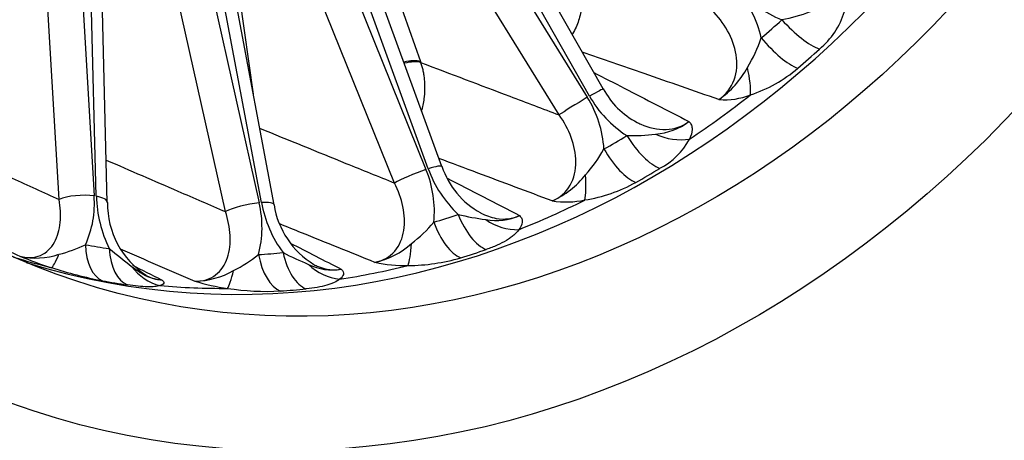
# Model space of a CAD drawing. Header units: millimetres. Extents: x 0 to 2285, y 0 to 1615.
# Tile 8 of 22: x 1565 to 1757, y 244 to 326. Entities that reach past the tile are written whole.
import ezdxf

# ---------------------------------------------------------------- set-up
doc = ezdxf.new("R2010")
doc.units = ezdxf.units.MM
doc.header["$LTSCALE"] = 7.692308
doc.layers.add('CAP450B', color=7, linetype='Continuous')
doc.layers.add('Default', color=7, linetype='Continuous')

# ---------------------------------------------------------------- blocks, each defined once
blk = doc.blocks.new('SE1')
at = {"layer": 'CAP450B', "color": 7, "linetype": 'Continuous'}
for p, q in [((1618.77, 387.14), (1643.31, 317.61)), ((1600.84, 380.63), (1610.72, 311.25)), ((1678.97, 312.26), (1648.78, 365.38)), ((1676.3, 310.88), (1646.11, 363.99)), ((1643.81, 362.65), (1675.88, 310.63)), ((1670.36, 307.2), (1638.29, 359.22)), ((1644.85, 296.7), (1624.09, 353.79)), ((1647.49, 297.15), (1626.73, 354.25)), ((1621.65, 353.01), (1644.41, 296.56)), ((1576.22, 349.9), (1579.68, 291.4)), ((1638.27, 293.91), (1615.51, 350.35)), ((1572.85, 290.72), (1569.39, 349.22)), ((1580.11, 291.33), (1578.61, 349.5)), ((1582.26, 290.14), (1580.76, 348.31)), ((1598.79, 348.69), (1611.87, 290.05)), ((1612.31, 290.09), (1601.26, 348.89)), ((1614.77, 289.68), (1603.72, 348.48)), ((1605.29, 288.33), (1592.21, 346.97)), ((1643.31, 317.61), (1643.37, 317.43))]:
    blk.add_line(p, q, dxfattribs=at)
for centre, radius, start, end in [((1689.31, 317.56), 21.03, 12.7923, 42.1204), ((1721.25, 344.96), 20.57, 219.0825, 248.8651), ((1707.46, 358.54), 33.37, 281.0153, 290.9321), ((1711.41, 331.85), 15.3, 309.4989, 343.0252), ((1611.36, 437.22), 151.4, 310.566, 312.5975), ((1682.35, 331.68), 29.05, 328.4462, 340.9868), ((1614.53, 435.94), 157.47, 310.5533, 312.6102), ((1690.67, 325.38), 18.69, 305.6349, 331.5458), ((1699.36, 336.73), 26.94, 288.0559, 310.6496), ((1692.84, 319.67), 15.7, 208.1032, 242.5008), ((1702.61, 324.05), 13.91, 265.6739, 291.4985), ((1657.81, 299.26), 21.35, 3.4772, 32.1802), ((1695.13, 321.38), 21.56, 209.1453, 237.6481), ((1688.29, 315.63), 12.21, 274.2163, 307.3423), ((1684.34, 342.33), 39.18, 268.9063, 277.1037), ((1610.68, 423.26), 140.5, 299.149, 301.2591), ((1683.79, 308.88), 13.62, 297.2833, 331.9974), ((1654.3, 314.42), 28.43, 318.2725, 330.8138), ((1624.82, 288.37), 21.23, 354.2861, 22.682), ((1666.29, 304.36), 22.76, 199.6494, 226.7037), ((1662.88, 302.26), 16.19, 198.3376, 241.2254), ((1614.06, 421.86), 146.36, 299.1375, 301.2707), ((13961.44, 24063.22), 26768.3, 242.614123, 242.648211), ((1661.69, 306.43), 17.63, 294.6356, 321.6752), ((1670.52, 320.79), 30.58, 279.1901, 298.9528), ((1560.73, 289.83), 19.01, 335.2616, 4.7302), ((1604.9, 292.02), 24.79, 181.5929, 206.1044), ((1598.91, 289.83), 16.62, 178.9839, 237.2697), ((1591.95, 285.25), 20.48, 344.9817, 13.5692), ((1635.85, 294.46), 23.94, 190.5135, 216.1715), ((1671.7, 308), 17.79, 261.3825, 282.0147), ((1631.2, 292.24), 16.63, 188.8927, 238.6973), ((1624.6, 304.14), 27.84, 307.6712, 320.0542), ((1608.14, 411.3), 130.63, 286.8203, 289.0018), ((1663.25, 339.77), 53.48, 256.4016, 262.2933), ((1658.17, 297.38), 10.81, 258.8585, 294.602), ((13327.19, 26106.48), 28379.05, 245.492674, 245.514694), ((1565.65, 307.87), 28.78, 284.4592, 295.427), ((1600.54, 403.46), 123.66, 259.4991, 261.6745), ((1979.9, 777.27), 635.61, 231.31637, 231.81744), ((14118.34, 29374.91), 31678.75, 246.693744, 246.722412), ((12141.64, 20761.31), 23024.82, 242.802504, 242.830298), ((1630.83, 294.34), 16.31, 282.8597, 311.3867), ((1611.76, 409.86), 136.36, 286.8106, 289.0115), ((1568.35, 293.32), 14.05, 257.0941, 288.5873), ((1595.84, 354.74), 81.12, 247.8161, 252.4471), ((1594.54, 301.66), 27.71, 296.4397, 308.3661), ((1604.06, 403.96), 124.26, 273.5432, 275.7577), ((1659.86, 368.29), 98.06, 243.7727, 246.9762), ((1640.79, 314.56), 36.74, 270.1841, 286.456), ((1596.34, 354.16), 80.72, 251.9851, 259.2645), ((10941.45, 18907.32), 20846.06, 243.337593, 243.355081), ((1599.26, 289.82), 15.04, 270.2925, 300.4228), ((1626.08, 286.96), 10.02, 242.8656, 280.3322), ((1639.93, 301.99), 24.18, 256.9298, 272.3181), ((1604.97, 402.5), 129.82, 259.4957, 261.6779), ((1610.62, 310.33), 37.3, 252.3875, 262.4397), ((1613.3, 321.77), 49, 261.0935, 273.1646), ((1607.99, 402.64), 130.04, 273.5362, 275.7647)]:
    blk.add_arc(centre, radius, start, end, dxfattribs=at)
for centre, major_axis, ratio, start_param, end_param in [((1592.23, 479.78), (76.49, 211.6), 0.827748, 0, 3.141593), ((1627.91, 466.88), (-67.41, -186.49), 0.827748, 0.038263, 3.103329), ((1716.48, 327.43), (-6.77, 7.36), 0.307265, 1.51357, 2.604611), ((1712.46, 323.87), (-6.5, 7.6), 0.308928, 1.524495, 2.615536), ((1639.47, 315.26), (-4.72, -1.66), 0.394604, 3.634297, 4.440555), ((1639.53, 315.09), (-4.7, -1.71), 0.378542, 3.630697, 4.4366), ((1703.82, 318.92), (3.1, -9.51), 0.250756, 0.531466, 1.230228), ((1674.62, 309.79), (-4.35, -2.47), 0.02502, 3.141593, 4.302386), ((1625.15, 467.88), (-67.37, -186.36), 0.827748, 0.84502, 0.924386), ((1674.2, 309.55), (4.26, 2.62), 0.009445, 1.160176, 2.691948), ((1692.53, 310.71), (-9.11, 4.11), 0.799483, 1.564225, 2.262987), ((1686.94, 305.33), (5.19, -8.55), 0.399134, 4.723838, 5.814879), ((1682.47, 302.73), (4.87, -8.73), 0.398552, 4.738527, 5.829569), ((1642.35, 295.3), (4.64, 1.87), 0.089891, 1.074698, 2.60647), ((1642.79, 295.44), (-4.7, -1.71), 0.108329, 3.141593, 4.219714), ((1673.15, 299.43), (1.63, -9.87), 0.187309, 0.431309, 1.130071), ((1576.83, 290.08), (4.99, 0.3), 0.283472, 0.946821, 2.478593), ((1577.27, 290.01), (-5, -0.13), 0.305129, 3.141593, 4.098208), ((1609.41, 288.72), (4.88, 1.09), 0.182584, 1.00319, 2.534962), ((1609.86, 288.75), (-4.91, -0.92), 0.203079, 3.141593, 4.151267), ((1625.15, 467.88), (-67.37, -186.36), 0.827748, 0.635581, 0.714947), ((1650.06, 288.77), (2.89, -9.57), 0.470485, 4.834049, 5.925091), ((1654.79, 290.3), (3.26, -9.46), 0.473833, 4.816071, 5.907112), ((1660.9, 293.93), (8.09, -5.88), 0.863381, 4.74369, 5.442452), ((1583.7, 284.52), (-1.82, -9.83), 0.549609, 5.084418, 6.17546), ((1588.33, 283.75), (-1.45, -9.89), 0.559551, 5.06336, 6.154401), ((1640.39, 287.3), (0.08, -10), 0.138677, 0.323337, 1.022098), ((1625.15, 467.88), (-67.37, -186.36), 0.827748, 0.039919, 0.086628), ((1574.36, 286.89), (-3.08, -9.51), 0.09362, 0.092337, 0.791099), ((1616.65, 282.61), (0.62, -9.98), 0.521581, 4.951058, 6.042099), ((1621.44, 283), (1, -9.95), 0.528095, 4.930771, 6.021812), ((1594.44, 283.56), (2.99, -9.54), 0.944831, 5.060761, 5.759522), ((1606.97, 283.06), (-1.51, -9.89), 0.106985, 0.209527, 0.908289), ((1627.72, 284.75), (6.26, -7.8), 0.912546, 4.847155, 5.545917), ((1625.15, 467.88), (-67.37, -186.36), 0.827748, 0.426141, 0.505507), ((1625.15, 467.88), (-67.37, -186.36), 0.827748, 0.216702, 0.296068)]:
    blk.add_ellipse(centre, major_axis=major_axis, ratio=ratio, start_param=start_param, end_param=end_param, dxfattribs=at)
for major_axis in [(76.49, 211.6), (67.41, 186.49)]:
    blk.add_ellipse((1639.72, 462.61), major_axis=major_axis, ratio=0.827748, dxfattribs=at)
for points, knots in [([(1668.91, 691.27), (1668.04, 691.6), (1665.13, 692.69), (1659.44, 694.47), (1652.33, 696.41), (1645.07, 698.03), (1637.74, 699.32), (1630.34, 700.29), (1622.89, 700.92), (1615.39, 701.23), (1607.85, 701.2), (1600.29, 700.84), (1592.71, 700.15), (1585.14, 699.13), (1577.57, 697.78), (1570.02, 696.1), (1562.5, 694.1), (1555.02, 691.77), (1547.6, 689.12), (1540.24, 686.16), (1532.96, 682.88), (1525.77, 679.29), (1518.68, 675.4), (1511.69, 671.22), (1504.83, 666.74), (1498.1, 661.99), (1491.51, 656.95), (1485.07, 651.65), (1478.79, 646.08), (1472.69, 640.27), (1466.77, 634.21), (1461.03, 627.92), (1455.5, 621.41), (1450.17, 614.68), (1445.05, 607.75), (1440.16, 600.62), (1435.5, 593.32), (1431.07, 585.84), (1426.89, 578.2), (1422.95, 570.42), (1419.27, 562.5), (1415.85, 554.45), (1412.69, 546.29), (1409.81, 538.03), (1407.2, 529.69), (1404.86, 521.26), (1402.81, 512.78), (1401.05, 504.24), (1399.57, 495.66), (1398.38, 487.06), (1397.49, 478.45), (1396.88, 469.83), (1396.58, 461.23), (1396.57, 452.65), (1396.86, 444.12), (1397.44, 435.63), (1398.32, 427.21), (1399.49, 418.87), (1400.96, 410.62), (1402.72, 402.47), (1404.77, 394.44), (1407.1, 386.54), (1409.72, 378.78), (1412.62, 371.17), (1415.79, 363.73), (1419.23, 356.46), (1422.93, 349.38), (1426.89, 342.51), (1431.1, 335.84), (1435.56, 329.4), (1440.25, 323.18), (1445.18, 317.21), (1450.32, 311.48), (1455.68, 306.01), (1461.24, 300.81), (1466.99, 295.88), (1472.93, 291.23), (1479.05, 286.87), (1485.34, 282.8), (1491.78, 279.03), (1498.38, 275.55), (1505.06, 272.42), (1511.06, 269.89), (1514.47, 268.67), (1515.93, 268.16)], [0, 0, 0, 0, 0.004147, 0.01626, 0.028371, 0.040485, 0.052603, 0.064729, 0.076864, 0.089011, 0.101172, 0.113349, 0.125543, 0.137755, 0.149986, 0.162238, 0.174508, 0.186799, 0.199109, 0.211438, 0.223785, 0.236149, 0.248529, 0.260924, 0.273333, 0.285754, 0.298186, 0.310628, 0.323079, 0.335537, 0.348003, 0.360474, 0.37295, 0.38543, 0.397913, 0.4104, 0.422889, 0.435381, 0.447874, 0.460368, 0.472864, 0.485362, 0.49786, 0.510359, 0.522859, 0.535359, 0.54786, 0.560362, 0.572864, 0.585366, 0.597868, 0.610369, 0.622869, 0.635368, 0.647865, 0.66036, 0.672851, 0.685338, 0.697819, 0.710295, 0.722763, 0.735222, 0.747671, 0.760109, 0.772534, 0.784945, 0.797341, 0.80972, 0.822081, 0.834423, 0.846745, 0.859046, 0.871327, 0.883587, 0.895826, 0.908044, 0.920244, 0.932426, 0.944591, 0.956741, 0.968879, 0.981006, 0.993126, 1, 1, 1, 1]), ([(1672.91, 337.22), (1673.04, 336.99), (1673.3, 336.54), (1673.65, 335.79), (1673.97, 334.99), (1674.25, 334.12), (1674.58, 332.77), (1674.85, 330.82), (1674.82, 328.71), (1674.56, 326.95), (1674.21, 325.6), (1673.7, 324.26), (1673.22, 323.39), (1672.93, 322.96), (1672.91, 322.93)], [0, 0, 0, 0, 0.0481113, 0.0965053, 0.1452111, 0.1969552, 0.2502337, 0.3755565, 0.5144607, 0.588411, 0.6654829, 0.7448218, 0.8274641, 0.8336403, 0.8336403, 0.8336403, 0.8336403]), ([(1701.56, 310.19), (1702.94, 311.13), (1703.96, 312.49), (1705.07, 315.59), (1705.15, 317.27), (1704.63, 320.56), (1704.05, 322.13), (1702.4, 325.09), (1701.36, 326.43), (1700.15, 327.64)], [0, 0, 0, 0, 0.25, 0.25, 0.5, 0.5, 0.75, 0.75, 1, 1, 1, 1]), ([(1701.56, 310.19), (1696.69, 311.88), (1691.82, 313.57), (1686.95, 315.27), (1682.92, 316.67), (1678.9, 318.07), (1674.87, 319.47)], [0, 0, 0, 0, 0.4773615, 0.4773615, 0.4773615, 0.8717383, 0.8717383, 0.8717383, 0.8717383]), ([(1643.37, 317.43), (1649.17, 315.23), (1654.97, 313.04), (1660.76, 310.84), (1663.96, 309.63), (1667.16, 308.41), (1670.36, 307.2)], [0, 0, 0, 0, 0.644372, 0.644372, 0.644372, 1, 1, 1, 1]), ([(1643.37, 317.43), (1643.46, 317.17), (1643.63, 316.65), (1643.82, 315.82), (1643.98, 314.94), (1644.1, 314.02), (1644.18, 312.6), (1644.11, 310.62), (1643.79, 308.96), (1643.55, 308.1), (1643.53, 308.05)], [0, 0, 0, 0, 0.0481113, 0.0965053, 0.1452111, 0.1969552, 0.2502337, 0.3755565, 0.5144607, 0.5238598, 0.5238598, 0.5238598, 0.5238598]), ([(1677.15, 315.47), (1679.13, 314.45), (1681.11, 313.43), (1683.09, 312.41), (1687.29, 310.24), (1691.49, 308.08), (1695.69, 305.92)], [0.3001094, 0.3001094, 0.3001094, 0.3001094, 0.5243499, 0.5243499, 0.5243499, 1, 1, 1, 1]), ([(1669.04, 290.41), (1670.53, 291.04), (1671.74, 292.13), (1673.3, 294.86), (1673.64, 296.43), (1673.64, 299.65), (1673.32, 301.24), (1672.16, 304.36), (1671.36, 305.82), (1670.36, 307.2)], [0, 0, 0, 0, 0.25, 0.25, 0.5, 0.5, 0.75, 0.75, 1, 1, 1, 1]), ([(1685.59, 305.74), (1685.82, 305.62), (1686.05, 305.51), (1687.86, 304.72), (1689.57, 304.32), (1692.88, 304.44), (1694.45, 304.97), (1695.69, 305.92)], [0.4625719, 0.4625719, 0.4625719, 0.4625719, 0.5, 0.5, 0.75, 0.75, 1, 1, 1, 1]), ([(1695.69, 305.92), (1695.9, 305.72), (1696.07, 305.47), (1696.27, 304.95), (1696.32, 304.66), (1696.32, 303.77), (1696.14, 303.14), (1695.82, 302.48)], [0, 0, 0, 0, 0.25, 0.25, 0.5, 0.5, 1, 1, 1, 1]), ([(1611.97, 304.6), (1617.58, 302.31), (1623.19, 300.03), (1628.8, 297.75), (1631.96, 296.47), (1635.12, 295.19), (1638.27, 293.91)], [0.0120336, 0.0120336, 0.0120336, 0.0120336, 0.6443723, 0.6443723, 0.6443723, 1, 1, 1, 1]), ([(1551.65, 300.4), (1555.68, 298.56), (1559.7, 296.72), (1563.72, 294.88), (1566.76, 293.49), (1569.81, 292.11), (1572.85, 290.72)], [0.1739403, 0.1739403, 0.1739403, 0.1739403, 0.6443723, 0.6443723, 0.6443723, 1, 1, 1, 1]), ([(1582.05, 298.38), (1586.71, 296.36), (1591.37, 294.35), (1596.03, 292.33), (1599.12, 291), (1602.2, 289.66), (1605.29, 288.33)], [0.1123424, 0.1123424, 0.1123424, 0.1123424, 0.6462887, 0.6462887, 0.6462887, 1, 1, 1, 1]), ([(1669.04, 290.41), (1664.21, 292.22), (1659.38, 294.03), (1654.55, 295.85), (1652.01, 296.8), (1649.46, 297.76), (1646.92, 298.71)], [0, 0, 0, 0, 0.4773615, 0.4773615, 0.4773615, 0.7288328, 0.7288328, 0.7288328, 0.7288328]), ([(1634.46, 278.43), (1636, 278.72), (1637.34, 279.5), (1639.27, 281.75), (1639.84, 283.15), (1640.33, 286.17), (1640.25, 287.72), (1639.6, 290.88), (1639.04, 292.41), (1638.27, 293.91)], [0, 0, 0, 0, 0.25, 0.25, 0.5, 0.5, 0.75, 0.75, 1, 1, 1, 1]), ([(1565.21, 279.62), (1566.67, 279.21), (1568.08, 279.28), (1570.42, 280.31), (1571.31, 281.22), (1572.57, 283.49), (1572.92, 284.8), (1573.2, 287.67), (1573.12, 289.17), (1572.85, 290.72)], [0, 0, 0, 0, 0.25, 0.25, 0.5, 0.5, 0.75, 0.75, 1, 1, 1, 1]), ([(1599.34, 274.78), (1600.87, 274.72), (1602.28, 275.15), (1604.47, 276.82), (1605.23, 278), (1606.14, 280.7), (1606.29, 282.16), (1606.12, 285.23), (1605.81, 286.78), (1605.29, 288.33)], [0, 0, 0, 0, 0.25, 0.25, 0.5, 0.5, 0.75, 0.75, 1, 1, 1, 1]), ([(1655.08, 288.04), (1656.06, 287.56), (1657.08, 287.2), (1659.71, 286.73), (1661.32, 286.91), (1662.67, 287.55)], [0.5908534, 0.5908534, 0.5908534, 0.5908534, 0.75, 0.75, 1, 1, 1, 1]), ([(1662.67, 287.55), (1662.86, 287.36), (1663.01, 287.16), (1663.18, 286.72), (1663.2, 286.49), (1663.13, 285.78), (1662.89, 285.3), (1662.51, 284.81)], [0, 0, 0, 0, 0.25, 0.25, 0.5, 0.5, 1, 1, 1, 1]), ([(1634.46, 278.43), (1629.69, 280.35), (1624.93, 282.27), (1620.16, 284.2), (1618.74, 284.77), (1617.32, 285.34), (1615.9, 285.92)], [0, 0, 0, 0, 0.4773615, 0.4773615, 0.4773615, 0.6195036, 0.6195036, 0.6195036, 0.6195036]), ([(1662.51, 284.81), (1662.26, 284.44), (1661.93, 284.08), (1661.32, 283.55), (1661.1, 283.38), (1660.62, 283.04), (1660.37, 282.87), (1659.55, 282.38), (1658.94, 282.07), (1657.64, 281.48), (1656.93, 281.2), (1656.18, 280.94)], [0, 0, 0, 0, 0.25, 0.25, 0.375, 0.375, 0.5, 0.5, 0.75, 0.75, 1, 1, 1, 1]), ([(1586.99, 277.65), (1587.44, 277.31), (1587.88, 276.99), (1588.79, 276.38), (1589.25, 276.1), (1590.22, 275.62), (1590.72, 275.42), (1591.5, 275.2), (1591.77, 275.15), (1592.3, 275.07), (1592.56, 275.05), (1592.82, 275.04)], [0, 0, 0, 0, 0.25, 0.25, 0.5, 0.5, 0.75, 0.75, 0.875, 0.875, 1, 1, 1, 1]), ([(1622.55, 278), (1622.83, 277.86), (1623.11, 277.73), (1624.91, 277), (1626.48, 276.8), (1627.87, 277.1)], [0.7028935, 0.7028935, 0.7028935, 0.7028935, 0.75, 0.75, 1, 1, 1, 1]), ([(1627.87, 277.1), (1628.06, 276.94), (1628.2, 276.77), (1628.34, 276.43), (1628.35, 276.26), (1628.24, 275.76), (1627.98, 275.44), (1627.57, 275.14)], [0, 0, 0, 0, 0.25, 0.25, 0.5, 0.5, 1, 1, 1, 1]), ([(1592.82, 275.04), (1593.01, 274.91), (1593.14, 274.78), (1593.28, 274.55), (1593.29, 274.44), (1593.18, 274.15), (1592.92, 274), (1592.52, 273.89)], [0, 0, 0, 0, 0.25, 0.25, 0.5, 0.5, 1, 1, 1, 1]), ([(1627.57, 275.14), (1627.3, 274.9), (1626.95, 274.69), (1626.32, 274.39), (1626.09, 274.3), (1625.59, 274.12), (1625.33, 274.04), (1624.48, 273.8), (1623.86, 273.66), (1622.53, 273.43), (1621.82, 273.33), (1621.05, 273.25)], [0, 0, 0, 0, 0.25, 0.25, 0.375, 0.375, 0.5, 0.5, 0.75, 0.75, 1, 1, 1, 1]), ([(1592.52, 273.89), (1592.26, 273.79), (1591.92, 273.73), (1591.3, 273.68), (1591.08, 273.66), (1590.6, 273.65), (1590.34, 273.66), (1589.52, 273.68), (1588.92, 273.72), (1587.62, 273.85), (1586.93, 273.93), (1586.18, 274.04)], [0, 0, 0, 0, 0.25, 0.25, 0.375, 0.375, 0.5, 0.5, 0.75, 0.75, 1, 1, 1, 1])]:
    blk.add_open_spline(points, degree=3, knots=knots, dxfattribs=at)
blk.add_open_spline([(1589.94, 275.81), (1590.9, 275.35), (1591.89, 275.08), (1592.82, 275.04)], degree=3, dxfattribs=at)

msp = doc.modelspace()

# ---------------------------------------------------------------- block references
at = {"layer": 'Default'}
msp.add_blockref('SE1', (0, 0), dxfattribs=at)

doc.saveas('drawing.dxf')
